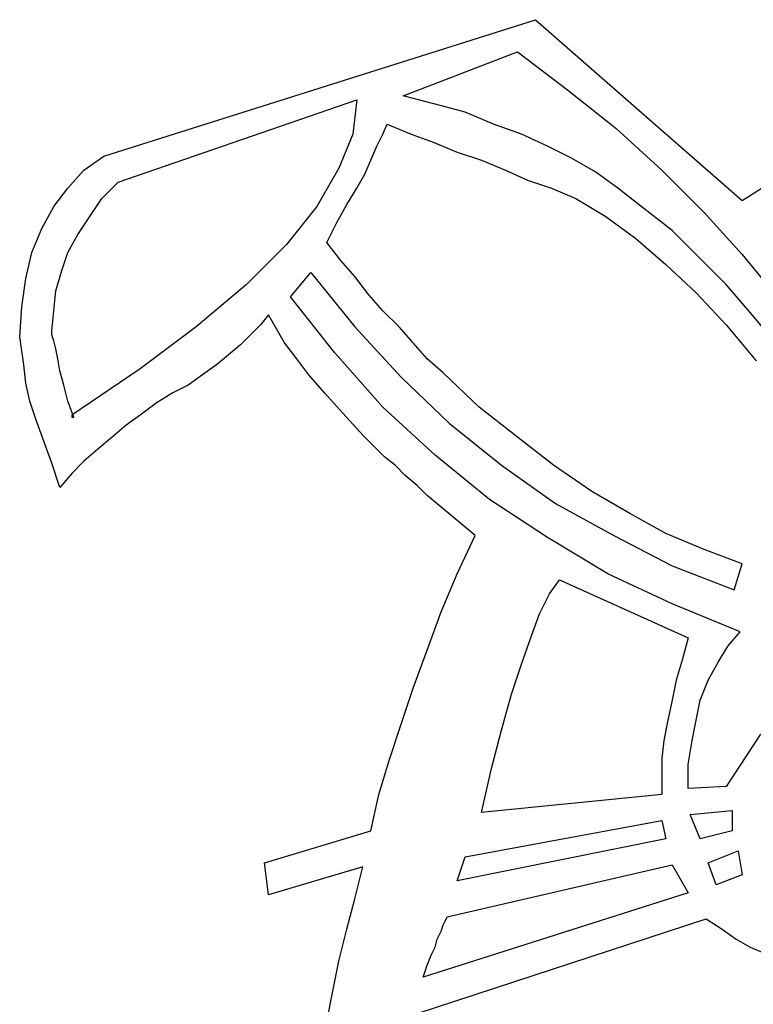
# Model space of a CAD drawing. Extents: x 0.1 to 21.2, y 0 to 2.6.
# Tile 12 of 23: x 10.1 to 10.8, y 1.2 to 2.1. Entities that reach past the tile are written whole.
import ezdxf

# ---------------------------------------------------------------- set-up
doc = ezdxf.new("R2010")
doc.units = 0

msp = doc.modelspace()

# ---------------------------------------------------------------- linework, layer by layer
at = {"color": 0}
for p, q in [((10.16602, 2.011719, 0.5), (10.58594, 2.144531, 0.5)), ((10.58594, 2.144531, 0.5), (10.78711, 1.96875, 0.5)), ((10.45703, 2.070313, 0.5), (10.56836, 2.113281, 0.5)), ((10.56836, 2.113281, 0.5), (10.61719, 2.076172, 0.5)), ((10.48828, 2.0625, 0.5), (10.45703, 2.070313, 0.5)), ((10.61719, 2.076172, 0.5), (10.66406, 2.039063, 0.5)), ((10.17969, 1.986328, 0.5), (10.41211, 2.066406, 0.5)), ((10.41211, 2.066406, 0.5), (10.4082, 2.033203, 0.5)), ((10.51758, 2.054688, 0.5), (10.48828, 2.0625, 0.5)), ((10.54492, 2.042969, 0.5), (10.51758, 2.054688, 0.5)), ((10.4375, 2.033203, 0.5), (10.44141, 2.042969, 0.5)), ((10.44141, 2.042969, 0.5), (10.46484, 2.033203, 0.5)), ((10.57227, 2.033203, 0.5), (10.54492, 2.042969, 0.5)), ((10.4082, 2.033203, 0.5), (10.39453, 2, 0.5)), ((10.43164, 2.021484, 0.5), (10.4375, 2.033203, 0.5)), ((10.46484, 2.033203, 0.5), (10.48633, 2.025391, 0.5)), ((10.59766, 2.021484, 0.5), (10.57227, 2.033203, 0.5)), ((10.66406, 2.039063, 0.5), (10.70898, 1.998047, 0.5)), ((10.42578, 2.007813, 0.5), (10.43164, 2.021484, 0.5)), ((10.48633, 2.025391, 0.5), (10.50977, 2.015625, 0.5)), ((10.62109, 2.009766, 0.5), (10.59766, 2.021484, 0.5)), ((10.50977, 2.015625, 0.5), (10.5332, 2.007813, 0.5)), ((10.14648, 1.998047, 0.5), (10.16602, 2.011719, 0.5)), ((10.41992, 1.994141, 0.5), (10.42578, 2.007813, 0.5)), ((10.5332, 2.007813, 0.5), (10.55664, 1.998047, 0.5)), ((10.64453, 1.996094, 0.5), (10.62109, 2.009766, 0.5)), ((10.13086, 1.980469, 0.5), (10.14648, 1.998047, 0.5)), ((10.39453, 2, 0.5), (10.37305, 1.962891, 0.5)), ((10.41211, 1.980469, 0.5), (10.41992, 1.994141, 0.5)), ((10.55664, 1.998047, 0.5), (10.57813, 1.988281, 0.5)), ((10.66602, 1.980469, 0.5), (10.64453, 1.996094, 0.5)), ((10.70898, 1.998047, 0.5), (10.75, 1.957031, 0.5)), ((10.78711, 1.96875, 0.5), (10.83008, 1.996094, 0.5)), ((10.16406, 1.970703, 0.5), (10.17969, 1.986328, 0.5)), ((10.57813, 1.988281, 0.5), (10.60156, 1.980469, 0.5)), ((10.11719, 1.962891, 0.5), (10.13086, 1.980469, 0.5)), ((10.40234, 1.964844, 0.5), (10.41211, 1.980469, 0.5)), ((10.60156, 1.980469, 0.5), (10.625, 1.970703, 0.5)), ((10.69141, 1.960938, 0.5), (10.66602, 1.980469, 0.5)), ((10.15234, 1.953125, 0.5), (10.16406, 1.970703, 0.5)), ((10.39258, 1.947266, 0.5), (10.40234, 1.964844, 0.5)), ((10.625, 1.970703, 0.5), (10.6543, 1.953125, 0.5)), ((10.10547, 1.941406, 0.5), (10.11719, 1.962891, 0.5)), ((10.37305, 1.962891, 0.5), (10.34375, 1.925781, 0.5)), ((10.71875, 1.939453, 0.5), (10.69141, 1.960938, 0.5)), ((10.75, 1.957031, 0.5), (10.78711, 1.916016, 0.5)), ((10.14063, 1.935547, 0.5), (10.15234, 1.953125, 0.5)), ((10.38281, 1.927734, 0.5), (10.39258, 1.947266, 0.5)), ((10.6543, 1.953125, 0.5), (10.68359, 1.931641, 0.5)), ((10.0957, 1.917969, 0.5), (10.10547, 1.941406, 0.5)), ((10.13086, 1.917969, 0.5), (10.14063, 1.935547, 0.5)), ((10.74414, 1.914063, 0.5), (10.71875, 1.939453, 0.5)), ((10.34375, 1.925781, 0.5), (10.30469, 1.886719, 0.5)), ((10.39648, 1.910156, 0.5), (10.38281, 1.927734, 0.5)), ((10.68359, 1.931641, 0.5), (10.71289, 1.90625, 0.5)), ((10.08984, 1.892578, 0.5), (10.0957, 1.917969, 0.5)), ((10.125, 1.900391, 0.5), (10.13086, 1.917969, 0.5)), ((10.78711, 1.916016, 0.5), (10.82227, 1.873047, 0.5)), ((10.41016, 1.894531, 0.5), (10.39648, 1.910156, 0.5)), ((10.77148, 1.886719, 0.5), (10.74414, 1.914063, 0.5)), ((10.11914, 1.880859, 0.5), (10.125, 1.900391, 0.5)), ((10.34766, 1.875, 0.5), (10.36719, 1.898438, 0.5)), ((10.36719, 1.898438, 0.5), (10.41016, 1.845703, 0.5)), ((10.71289, 1.90625, 0.5), (10.74219, 1.878906, 0.5)), ((10.08594, 1.865234, 0.5), (10.08984, 1.892578, 0.5)), ((10.42383, 1.876953, 0.5), (10.41016, 1.894531, 0.5)), ((10.11719, 1.861328, 0.5), (10.11914, 1.880859, 0.5)), ((10.30469, 1.886719, 0.5), (10.25586, 1.845703, 0.5)), ((10.74219, 1.878906, 0.5), (10.77148, 1.847656, 0.5)), ((10.79688, 1.857422, 0.5), (10.77148, 1.886719, 0.5)), ((10.39063, 1.820313, 0.5), (10.34766, 1.875, 0.5)), ((10.4375, 1.861328, 0.5), (10.42383, 1.876953, 0.5)), ((10.08398, 1.835938, 0.5), (10.08594, 1.865234, 0.5)), ((10.11523, 1.841797, 0.5), (10.11719, 1.861328, 0.5)), ((10.45313, 1.845703, 0.5), (10.4375, 1.861328, 0.5)), ((10.32617, 1.857422, 0.5), (10.31836, 1.847656, 0.5)), ((10.33398, 1.84375, 0.5), (10.32617, 1.857422, 0.5)), ((10.82422, 1.824219, 0.5), (10.79688, 1.857422, 0.5)), ((10.11523, 1.837891, 0.5), (10.11523, 1.841797, 0.5)), ((10.25586, 1.845703, 0.5), (10.20117, 1.804688, 0.5)), ((10.31836, 1.847656, 0.5), (10.30859, 1.837891, 0.5)), ((10.3418, 1.830078, 0.5), (10.33398, 1.84375, 0.5)), ((10.41016, 1.845703, 0.5), (10.45508, 1.796875, 0.5)), ((10.4668, 1.830078, 0.5), (10.45313, 1.845703, 0.5)), ((10.77148, 1.847656, 0.5), (10.80078, 1.8125, 0.5)), ((10.08594, 1.822266, 0.5), (10.08398, 1.835938, 0.5)), ((10.11719, 1.832031, 0.5), (10.11523, 1.837891, 0.5)), ((10.11914, 1.824219, 0.5), (10.11719, 1.832031, 0.5)), ((10.30859, 1.837891, 0.5), (10.29883, 1.828125, 0.5)), ((10.35352, 1.814453, 0.5), (10.3418, 1.830078, 0.5)), ((10.48047, 1.814453, 0.5), (10.4668, 1.830078, 0.5)), ((10.08789, 1.808594, 0.5), (10.08594, 1.822266, 0.5)), ((10.12109, 1.814453, 0.5), (10.11914, 1.824219, 0.5)), ((10.29883, 1.828125, 0.5), (10.28711, 1.818359, 0.5)), ((10.4375, 1.767578, 0.5), (10.39063, 1.820313, 0.5)), ((10.12305, 1.802734, 0.5), (10.12109, 1.814453, 0.5)), ((10.28711, 1.818359, 0.5), (10.27539, 1.808594, 0.5)), ((10.36523, 1.798828, 0.5), (10.35352, 1.814453, 0.5)), ((10.49609, 1.800781, 0.5), (10.48047, 1.814453, 0.5)), ((10.08984, 1.791016, 0.5), (10.08789, 1.808594, 0.5)), ((10.12695, 1.789063, 0.5), (10.12305, 1.802734, 0.5)), ((10.20117, 1.804688, 0.5), (10.13477, 1.759766, 0.5)), ((10.27539, 1.808594, 0.5), (10.26172, 1.798828, 0.5)), ((10.26172, 1.798828, 0.5), (10.24805, 1.789063, 0.5)), ((10.38086, 1.78125, 0.5), (10.36523, 1.798828, 0.5)), ((10.45508, 1.796875, 0.5), (10.50195, 1.751953, 0.5)), ((10.53125, 1.767578, 0.5), (10.49609, 1.800781, 0.5)), ((10.09375, 1.773438, 0.5), (10.08984, 1.791016, 0.5)), ((10.13086, 1.773438, 0.5), (10.12695, 1.789063, 0.5)), ((10.24805, 1.789063, 0.5), (10.23242, 1.78125, 0.5)), ((10.09961, 1.755859, 0.5), (10.09375, 1.773438, 0.5)), ((10.13672, 1.757813, 0.5), (10.13086, 1.773438, 0.5)), ((10.23242, 1.78125, 0.5), (10.2168, 1.771484, 0.5)), ((10.39844, 1.761719, 0.5), (10.38086, 1.78125, 0.5)), ((10.2168, 1.771484, 0.5), (10.20117, 1.759766, 0.5)), ((10.48828, 1.720703, 0.5), (10.4375, 1.767578, 0.5)), ((10.56836, 1.738281, 0.5), (10.53125, 1.767578, 0.5)), ((10.10742, 1.734375, 0.5), (10.09961, 1.755859, 0.5)), ((10.13477, 1.759766, 0.5), (10.13477, 1.757813, 0.5)), ((10.13477, 1.759766, 0.5), (10.13477, 1.759766, 0.5)), ((10.13477, 1.757813, 0.5), (10.13672, 1.757813, 0.5)), ((10.13477, 1.757813, 0.5), (10.13477, 1.757813, 0.5)), ((10.13672, 1.757813, 0.5), (10.13672, 1.757813, 0.5)), ((10.13672, 1.757813, 0.5), (10.13672, 1.757813, 0.5)), ((10.20117, 1.759766, 0.5), (10.1875, 1.75, 0.5)), ((10.41797, 1.740234, 0.5), (10.39844, 1.761719, 0.5)), ((10.1875, 1.75, 0.5), (10.17383, 1.738281, 0.5)), ((10.50195, 1.751953, 0.5), (10.55273, 1.710938, 0.5)), ((10.11523, 1.712891, 0.5), (10.10742, 1.734375, 0.5)), ((10.17383, 1.738281, 0.5), (10.16016, 1.726563, 0.5)), ((10.43945, 1.71875, 0.5), (10.41797, 1.740234, 0.5)), ((10.60352, 1.710938, 0.5), (10.56836, 1.738281, 0.5)), ((10.16016, 1.726563, 0.5), (10.14648, 1.714844, 0.5)), ((10.14648, 1.714844, 0.5), (10.13477, 1.703125, 0.5)), ((10.44922, 1.710938, 0.5), (10.43945, 1.71875, 0.5)), ((10.54102, 1.677734, 0.5), (10.48828, 1.720703, 0.5)), ((10.12305, 1.689453, 0.5), (10.11523, 1.712891, 0.5)), ((10.45898, 1.701172, 0.5), (10.44922, 1.710938, 0.5)), ((10.55273, 1.710938, 0.5), (10.60547, 1.673828, 0.5)), ((10.64063, 1.685547, 0.5), (10.60352, 1.710938, 0.5)), ((10.13477, 1.703125, 0.5), (10.12305, 1.689453, 0.5)), ((10.4707, 1.691406, 0.5), (10.45898, 1.701172, 0.5)), ((10.48047, 1.681641, 0.5), (10.4707, 1.691406, 0.5)), ((10.49219, 1.671875, 0.5), (10.48047, 1.681641, 0.5)), ((10.59766, 1.640625, 0.5), (10.54102, 1.677734, 0.5)), ((10.67773, 1.664063, 0.5), (10.64063, 1.685547, 0.5)), ((10.50391, 1.662109, 0.5), (10.49219, 1.671875, 0.5)), ((10.60547, 1.673828, 0.5), (10.66211, 1.642578, 0.5)), ((10.51563, 1.652344, 0.5), (10.50391, 1.662109, 0.5)), ((10.71289, 1.644531, 0.5), (10.67773, 1.664063, 0.5)), ((10.52734, 1.642578, 0.5), (10.51563, 1.652344, 0.5)), ((10.50977, 1.605469, 0.5), (10.52734, 1.642578, 0.5)), ((10.65625, 1.605469, 0.5), (10.59766, 1.640625, 0.5)), ((10.66211, 1.642578, 0.5), (10.71875, 1.613281, 0.5)), ((10.75, 1.628906, 0.5), (10.71289, 1.644531, 0.5)), ((10.78711, 1.615234, 0.5), (10.75, 1.628906, 0.5)), ((10.71875, 1.613281, 0.5), (10.7793, 1.589844, 0.5)), ((10.7793, 1.589844, 0.5), (10.78711, 1.615234, 0.5)), ((10.49414, 1.568359, 0.5), (10.50977, 1.605469, 0.5)), ((10.71875, 1.576172, 0.5), (10.65625, 1.605469, 0.5)), ((10.59961, 1.585938, 0.5), (10.60938, 1.599609, 0.5)), ((10.60938, 1.599609, 0.5), (10.73438, 1.542969, 0.5)), ((10.58984, 1.566406, 0.5), (10.59961, 1.585938, 0.5)), ((10.78516, 1.548828, 0.5), (10.71875, 1.576172, 0.5)), ((10.48047, 1.53125, 0.5), (10.49414, 1.568359, 0.5)), ((10.58203, 1.544922, 0.5), (10.58984, 1.566406, 0.5)), ((10.57227, 1.517578, 0.5), (10.58203, 1.544922, 0.5)), ((10.73438, 1.542969, 0.5), (10.72852, 1.521484, 0.5)), ((10.77344, 1.535156, 0.5), (10.78516, 1.548828, 0.5)), ((10.76367, 1.519531, 0.5), (10.77344, 1.535156, 0.5)), ((10.4668, 1.494141, 0.5), (10.48047, 1.53125, 0.5)), ((10.5625, 1.488281, 0.5), (10.57227, 1.517578, 0.5)), ((10.72852, 1.521484, 0.5), (10.72266, 1.501953, 0.5)), ((10.75391, 1.501953, 0.5), (10.76367, 1.519531, 0.5)), ((10.72266, 1.501953, 0.5), (10.71875, 1.482422, 0.5)), ((10.74609, 1.482422, 0.5), (10.75391, 1.501953, 0.5)), ((10.45508, 1.458984, 0.5), (10.4668, 1.494141, 0.5)), ((10.55273, 1.453125, 0.5), (10.5625, 1.488281, 0.5)), ((10.71875, 1.482422, 0.5), (10.71484, 1.462891, 0.5)), ((10.74219, 1.462891, 0.5), (10.74609, 1.482422, 0.5)), ((10.44336, 1.423828, 0.5), (10.45508, 1.458984, 0.5)), ((10.71484, 1.462891, 0.5), (10.71094, 1.443359, 0.5)), ((10.73828, 1.443359, 0.5), (10.74219, 1.462891, 0.5)), ((10.54297, 1.416016, 0.5), (10.55273, 1.453125, 0.5)), ((10.80469, 1.449219, 0.5), (10.77148, 1.398438, 0.5)), ((10.71094, 1.443359, 0.5), (10.70898, 1.425781, 0.5)), ((10.73438, 1.419922, 0.5), (10.73828, 1.443359, 0.5)), ((10.43359, 1.390625, 0.5), (10.44336, 1.423828, 0.5)), ((10.70898, 1.425781, 0.5), (10.70898, 1.408203, 0.5)), ((10.73438, 1.396484, 0.5), (10.73438, 1.419922, 0.5)), ((10.5332, 1.373047, 0.5), (10.54297, 1.416016, 0.5)), ((10.70898, 1.408203, 0.5), (10.70898, 1.390625, 0.5)), ((10.42578, 1.355469, 0.5), (10.43359, 1.390625, 0.5)), ((10.70898, 1.390625, 0.5), (10.5332, 1.373047, 0.5)), ((10.77148, 1.398438, 0.5), (10.73438, 1.396484, 0.5)), ((10.73633, 1.371094, 0.5), (10.77734, 1.375, 0.5)), ((10.74609, 1.347656, 0.5), (10.73633, 1.371094, 0.5)), ((10.77734, 1.375, 0.5), (10.77734, 1.355469, 0.5)), ((10.51758, 1.330078, 0.5), (10.70898, 1.365234, 0.5)), ((10.70898, 1.365234, 0.5), (10.71289, 1.347656, 0.5)), ((10.32227, 1.324219, 0.5), (10.42578, 1.355469, 0.5)), ((10.77734, 1.355469, 0.5), (10.74609, 1.347656, 0.5)), ((10.71289, 1.347656, 0.5), (10.50977, 1.306641, 0.5)), ((10.75391, 1.324219, 0.5), (10.7832, 1.335938, 0.5)), ((10.7832, 1.335938, 0.5), (10.78711, 1.3125, 0.5)), ((10.32617, 1.292969, 0.5), (10.32227, 1.324219, 0.5)), ((10.5, 1.271484, 0.5), (10.71875, 1.322266, 0.5)), ((10.50977, 1.306641, 0.5), (10.51758, 1.330078, 0.5)), ((10.71875, 1.322266, 0.5), (10.73438, 1.294922, 0.5)), ((10.76172, 1.302734, 0.5), (10.75391, 1.324219, 0.5)), ((10.41797, 1.320313, 0.5), (10.32617, 1.292969, 0.5)), ((10.41016, 1.289063, 0.5), (10.41797, 1.320313, 0.5)), ((10.78711, 1.3125, 0.5), (10.76172, 1.302734, 0.5)), ((10.73438, 1.294922, 0.5), (10.47656, 1.212891, 0.5)), ((10.40234, 1.259766, 0.5), (10.41016, 1.289063, 0.5)), ((10.4707, 1.177734, 0.5), (10.75195, 1.269531, 0.5)), ((10.49609, 1.263672, 0.5), (10.49805, 1.267578, 0.5)), ((10.49805, 1.267578, 0.5), (10.5, 1.271484, 0.5)), ((10.75195, 1.269531, 0.5), (10.76758, 1.259766, 0.5)), ((10.39453, 1.228516, 0.5), (10.40234, 1.259766, 0.5)), ((10.49023, 1.25, 0.5), (10.49414, 1.257813, 0.5)), ((10.49414, 1.257813, 0.5), (10.49609, 1.263672, 0.5)), ((10.76758, 1.259766, 0.5), (10.78125, 1.25, 0.5)), ((10.48828, 1.242188, 0.5), (10.49023, 1.25, 0.5)), ((10.78125, 1.25, 0.5), (10.79492, 1.242188, 0.5)), ((10.48438, 1.234375, 0.5), (10.48828, 1.242188, 0.5)), ((10.79492, 1.242188, 0.5), (10.80859, 1.236328, 0.5)), ((10.38867, 1.199219, 0.5), (10.39453, 1.228516, 0.5)), ((10.48047, 1.224609, 0.5), (10.48438, 1.234375, 0.5)), ((10.47656, 1.212891, 0.5), (10.48047, 1.224609, 0.5)), ((10.38281, 1.169922, 0.5), (10.38867, 1.199219, 0.5))]:
    msp.add_line(p, q, dxfattribs=at)

doc.saveas('drawing.dxf')
